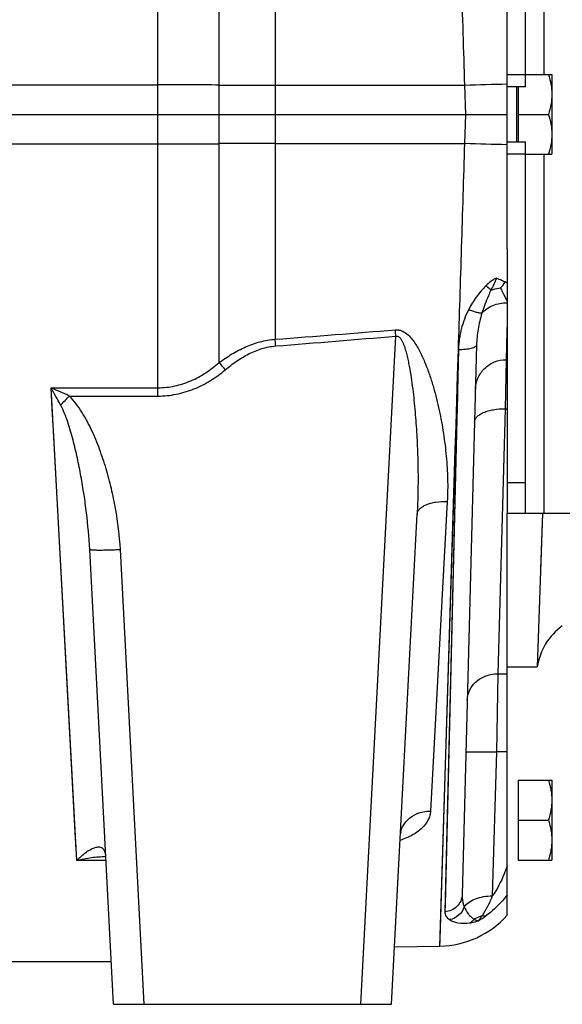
# Model space of a CAD drawing. Extents: x -1709 to 1181, y 8 to 1580.
# Tile 65 of 71: x 745 to 834, y 666 to 827. Entities that reach past the tile are written whole.
import ezdxf

# ---------------------------------------------------------------- set-up
doc = ezdxf.new("R2010")
doc.units = 0
doc.header["$LTSCALE"] = 65.395
doc.layers.get('0').update_dxf_attribs({"linetype": 'CONTINUOUS'})

msp = doc.modelspace()

# ---------------------------------------------------------------- linework, layer by layer
at = {"color": 9, "linetype": 'CONTINUOUS'}
for p, q in [((777.66, 770.73), (777.66, 948.15)), ((786.78, 933.01), (786.78, 811.16)), ((830.59, 876.16), (830.59, 817.66)), ((767.66, 765.26), (767.66, 846.98)), ((824.59, 817.66), (827.59, 817.66)), ((548.59, 815.98), (767.66, 815.98)), ((786.78, 815.91), (817.69, 815.89)), ((817.86, 811.16), (817.69, 815.89)), ((786.78, 811.16), (786.78, 774.51)), ((817.69, 806.43), (817.86, 811.16)), ((548.59, 806.34), (767.66, 806.34)), ((786.78, 806.41), (817.69, 806.43)), ((827.59, 804.66), (824.59, 804.66)), ((830.59, 804.66), (830.59, 746.16)), ((800.75, 666.16), (806.46, 775.03)), ((813.63, 675.64), (816.65, 772.81)), ((816.65, 772.81), (814.44, 681.23)), ((750.24, 766.61), (767.66, 766.61)), ((754.43, 689.58), (750.24, 766.61)), ((753.22, 765.26), (767.66, 765.26)), ((824.27, 763.18), (823.09, 720.02)), ((754.01, 697.25), (750.62, 759.68)), ((824.59, 751.16), (827.59, 751.16)), ((814.84, 748.09), (812.09, 697.63)), ((765.42, 666.16), (761.54, 740.28)), ((823.09, 720.02), (822.86, 707.27)), ((823.09, 720.02), (824.59, 720.02)), ((822.86, 707.27), (822.17, 683.81)), ((824.59, 707.27), (822.86, 707.27)), ((754.12, 695.21), (754.01, 697.25)), ((754.33, 691.37), (754.12, 695.21)), ((759.2, 689.58), (754.43, 689.58)), ((814.47, 682.41), (814.44, 681.23))]:
    msp.add_line(p, q, dxfattribs=at)
at = {"color": 7, "linetype": 'CONTINUOUS'}
for p, q in [((827.59, 815.66), (827.59, 876.16)), ((827.59, 815.66), (824.59, 815.66)), ((824.59, 806.66), (827.59, 806.66)), ((827.59, 746.16), (827.59, 806.66)), ((824.59, 789.2), (824.59, 746.16)), ((824.59, 746.16), (987.59, 746.16))]:
    msp.add_line(p, q, dxfattribs=at)
at = {"color": 6, "linetype": 'CONTINUOUS'}
for p, q in [((824.59, 789.2), (824.59, 833.12)), ((827.59, 817.66), (831.89, 817.66)), ((831.89, 817.66), (831.89, 804.66)), ((548.59, 811.16), (824.59, 811.16)), ((826.39, 811.16), (831.31, 811.16)), ((827.59, 804.66), (831.89, 804.66)), ((819.6, 773.58), (817.26, 684.02)), ((824.59, 771.16), (824.41, 771.16)), ((805.74, 666.16), (809.93, 746.02)), ((824.59, 680.68), (824.59, 746.16)), ((830.37, 746.15), (829.51, 721.16)), ((830.37, 746.16), (830.05, 737)), ((760.43, 666.16), (756.55, 740.28)), ((824.59, 721.16), (829.51, 721.16)), ((826.39, 702.66), (831.89, 702.66)), ((831.89, 702.66), (831.89, 689.66)), ((826.39, 696.16), (831.31, 696.16)), ((826.39, 689.66), (831.89, 689.66)), ((806.23, 675.51), (813.63, 675.64)), ((741.96, 673.16), (760.06, 673.16)), ((760.43, 666.16), (805.74, 666.16))]:
    msp.add_line(p, q, dxfattribs=at)
at = {"color": 2, "linetype": 'CONTINUOUS'}
for p, q in [((826.19, 806.66), (826.19, 815.66)), ((826.39, 815.66), (826.39, 806.66)), ((824.59, 777.12), (824.41, 771.18)), ((824.59, 777.12), (824.55, 775.83)), ((824.55, 775.83), (824.41, 771.18)), ((824.41, 771.18), (824.27, 763.18)), ((824.27, 763.18), (824.59, 763.18)), ((826.39, 702.66), (826.39, 689.66))]:
    msp.add_line(p, q, dxfattribs=at)
at = {"color": 9, "linetype": 'CONTINUOUS'}
for points in [[(816.65, 772.81), (816.56, 769.02), (816.48, 765.26), (816.39, 761.54), (814.47, 682.41)], [(816.14, 756.48), (816.27, 760.49), (816.39, 764.55), (816.52, 768.66), (816.65, 772.81)], [(750.62, 759.68), (750.43, 763.13), (750.24, 766.61)], [(813.63, 675.64), (813.63, 675.71), (813.64, 675.92), (813.65, 676.27), (813.67, 676.75), (816.14, 756.48)]]:
    msp.add_lwpolyline(points, dxfattribs=at)
at = {"color": 6, "linetype": 'CONTINUOUS'}
msp.add_lwpolyline([(807.19, 693.71), (807.19, 693.78), (807.21, 693.88), (807.23, 693.98), (807.26, 694.06), (807.29, 694.13), (807.31, 694.17), (807.32, 694.19), (807.33, 694.19)], dxfattribs=at)
at = {"color": 9, "linetype": 'CONTINUOUS'}
for centre, radius, start, end in [((767.68, -597.82), 1413.79, 89.59561, 90.00066), ((787.57, 2212.31), 1396.41, 269.59332, 269.96761), ((831.49, 415.51), 400.61, 90.9871, 91.9735), ((767.68, 2220.13), 1413.79, 269.9994, 270.40446), ((787.57, -589.99), 1396.41, 90.03239, 90.40668), ((831.49, 1206.81), 400.61, 268.0265, 269.0129), ((813.87, 765.79), 20.84, 59.0408, 60.0383), ((407.79, 5697.8), 4937.86, 274.40184, 274.62988), ((409.79, 5508.41), 4749.98, 274.55313, 274.79025), ((669.88, 678.76), 141.69, 39.8477, 40.4744), ((591.17, 676.05), 183.04, 28.6484, 29.6525), ((715.29, 685.83), 88.02, 64.4776, 66.604), ((665.98, 848.77), 120.77, 315.2909, 316.2503), ((814.08, 690.32), 12.04, 298.8526, 305.8729)]:
    msp.add_arc(centre, radius, start, end, dxfattribs=at)
at = {"color": 2, "linetype": 'CONTINUOUS'}
msp.add_arc((819.5, 786.8), 5.61, 315.7119, 328.231, dxfattribs=at)
at = {"color": 6, "linetype": 'CONTINUOUS'}
for centre, radius, start, end in [((839.4, 719.68), 10, 125.533, 171.5179), ((813.37, 690.64), 15, 271, 318.4053)]:
    msp.add_arc(centre, radius, start, end, dxfattribs=at)
at = {"color": 9, "linetype": 'CONTINUOUS'}
for points, knots in [([(817.69, 815.89), (817.52, 821.54), (817.26, 829.98), (816.91, 841.17), (816.74, 846.7), (816.65, 849.45)], [0, 0, 0, 0, 0.505086, 0.754309, 1, 1, 1, 1]), ([(816.65, 772.87), (816.74, 775.62), (816.91, 781.15), (817.26, 792.34), (817.52, 800.78), (817.69, 806.43)], [0, 0, 0, 0, 0.245691, 0.494914, 1, 1, 1, 1]), ([(822.84, 784.46), (822.68, 784.39), (822.37, 784.23), (821.79, 783.84), (821.39, 783.49), (821.14, 783.24)], [0, 0, 0, 0, 0.24502, 0.494447, 1, 1, 1, 1]), ([(821.14, 783.24), (820.56, 782.67), (819.52, 781.43), (818.67, 780.04), (818.3, 779.32)], [0, 0, 0, 0, 0.501607, 1, 1, 1, 1]), ([(821.95, 782.53), (821.89, 782.58), (821.62, 782.82), (821.35, 783.06), (821.14, 783.24)], [0, 0, 0, 0, 0.2215, 1, 1, 1, 1]), ([(823.52, 782.88), (823.61, 782.68), (823.96, 781.94), (824.32, 781.21), (824.59, 780.67)], [0, 0, 0, 0, 0.266387, 1, 1, 1, 1]), ([(821.95, 782.53), (821.81, 782.22), (821.27, 780.98), (820.78, 779.72), (820.48, 778.76)], [0, 0, 0, 0, 0.256188, 1, 1, 1, 1]), ([(820.48, 778.76), (820.95, 779.31), (822.26, 780.19), (823.79, 780.47), (824.59, 780.47)], [0, 0, 0, 0, 0.476051, 1, 1, 1, 1]), ([(818.3, 779.32), (818.04, 778.82), (817.59, 777.78), (817.17, 776.44), (816.93, 775.35), (816.79, 774.52), (816.7, 773.7), (816.66, 773.14), (816.65, 772.87)], [0, 0, 0, 0, 0.252763, 0.503401, 0.628089, 0.752383, 0.876346, 1, 1, 1, 1]), ([(820.48, 778.76), (820.36, 778.75), (820.06, 778.79), (819.56, 778.9), (818.96, 779.08), (818.53, 779.24), (818.3, 779.32)], [0, 0, 0, 0, 0.164015, 0.394548, 0.67897, 1, 1, 1, 1]), ([(820.48, 778.76), (820.21, 777.91), (819.8, 776.2), (819.63, 774.44), (819.6, 773.58)], [0, 0, 0, 0, 0.505865, 1, 1, 1, 1]), ([(806.37, 776.06), (806.54, 776.07), (806.88, 776.06), (807.54, 775.88), (808.27, 775.43), (808.97, 774.71), (809.57, 773.9), (810.08, 773.06), (810.69, 771.89), (811.35, 770.38), (812.01, 768.54), (812.59, 766.68), (813.09, 764.81), (813.67, 762.32), (814.24, 759.2), (814.7, 755.47), (814.93, 751.76), (814.9, 749.3), (814.84, 748.09)], [0, 0, 0, 0, 0.016664, 0.033278, 0.066166, 0.098833, 0.131322, 0.163671, 0.195904, 0.26006, 0.323852, 0.38729, 0.450367, 0.513075, 0.637317, 0.759932, 0.880836, 1, 1, 1, 1]), ([(806.46, 775.03), (806.45, 775.11), (806.42, 775.46), (806.39, 775.8), (806.37, 776.06)], [0, 0, 0, 0, 0.252775, 1, 1, 1, 1]), ([(806.46, 775.03), (806.53, 775.04), (806.7, 775.04), (806.92, 774.94), (807.1, 774.78), (807.29, 774.53), (807.49, 774.19), (807.68, 773.76), (807.85, 773.32), (808.04, 772.72), (808.24, 771.96), (808.45, 771.05), (808.69, 769.82), (808.95, 768.27), (809.2, 766.41), (809.48, 763.93), (809.75, 760.83), (809.96, 757.11), (810.07, 753.4), (810.07, 749.71), (809.99, 747.25), (809.93, 746.02)], [0, 0, 0, 0, 0.007955, 0.015901, 0.02384, 0.031768, 0.047585, 0.063391, 0.079187, 0.094976, 0.126531, 0.158063, 0.189574, 0.252529, 0.315397, 0.378174, 0.503433, 0.628278, 0.752676, 0.876592, 1, 1, 1, 1]), ([(777.66, 770.73), (778.33, 771.22), (779.71, 772.15), (781.93, 773.32), (784.29, 774.17), (785.95, 774.45), (786.78, 774.51)], [0, 0, 0, 0, 0.250109, 0.500163, 0.750132, 1, 1, 1, 1]), ([(778.65, 769.54), (779.25, 770.03), (780.47, 770.97), (782.44, 772.17), (784.58, 773.06), (786.1, 773.36), (786.86, 773.42)], [0, 0, 0, 0, 0.250096, 0.50016, 0.750144, 1, 1, 1, 1]), ([(786.86, 773.42), (786.86, 773.52), (786.83, 773.88), (786.8, 774.24), (786.78, 774.51)], [0, 0, 0, 0, 0.25302, 1, 1, 1, 1]), ([(819.6, 773.58), (819.6, 773.52), (819.54, 773.39), (819.36, 773.24), (819.08, 773.11), (818.72, 772.99), (818.27, 772.9), (817.58, 772.82), (817.03, 772.8), (816.66, 772.81)], [0, 0, 0, 0, 0.054082, 0.125676, 0.221611, 0.342262, 0.48508, 0.6459, 1, 1, 1, 1]), ([(816.65, 772.87), (816.65, 772.86), (816.66, 772.84), (816.66, 772.82), (816.65, 772.81)], [0, 0, 0, 0, 0.499964, 1, 1, 1, 1]), ([(767.66, 766.61), (768.58, 766.61), (770.42, 766.81), (773.07, 767.67), (775.5, 768.99), (776.96, 770.12), (777.66, 770.73)], [0, 0, 0, 0, 0.250011, 0.500013, 0.750011, 1, 1, 1, 1]), ([(819.41, 766.32), (819.43, 766.96), (819.72, 768.24), (820.84, 769.86), (822.48, 770.93), (823.77, 771.18), (824.41, 771.18)], [0, 0, 0, 0, 0.249931, 0.499902, 0.74993, 1, 1, 1, 1]), ([(767.66, 765.26), (768.66, 765.26), (770.67, 765.46), (773.57, 766.34), (776.26, 767.72), (777.88, 768.9), (778.65, 769.54)], [0, 0, 0, 0, 0.249992, 0.499983, 0.749987, 1, 1, 1, 1]), ([(761.54, 740.28), (761.42, 742.51), (761.02, 745.84), (760.11, 750.2), (759.25, 753.44), (758.19, 756.61), (756.91, 759.71), (755.61, 762.18), (754.35, 764.03), (753.62, 764.87), (753.22, 765.26)], [0, 0, 0, 0, 0.249907, 0.374926, 0.499947, 0.624971, 0.749991, 0.874984, 0.937503, 1, 1, 1, 1]), ([(756.55, 740.28), (756.44, 742.27), (756.17, 745.26), (755.63, 749.23), (755.14, 752.2), (754.55, 755.16), (753.85, 758.1), (753.15, 760.53), (752.46, 762.44), (752.05, 763.36), (751.81, 763.81)], [0, 0, 0, 0, 0.248201, 0.372741, 0.497573, 0.622701, 0.748131, 0.87387, 0.936882, 1, 1, 1, 1]), ([(819.27, 760.98), (819.28, 761.14), (819.36, 761.46), (819.67, 761.9), (820.15, 762.28), (820.78, 762.61), (821.53, 762.87), (822.7, 763.13), (823.64, 763.19), (824.27, 763.18)], [0, 0, 0, 0, 0.078386, 0.166258, 0.269411, 0.389674, 0.526115, 0.676039, 1, 1, 1, 1]), ([(809.93, 746.02), (809.94, 746.17), (810.03, 746.49), (810.34, 746.91), (810.81, 747.27), (811.43, 747.58), (812.16, 747.83), (813.3, 748.06), (814.22, 748.11), (814.84, 748.09)], [0, 0, 0, 0, 0.078661, 0.166588, 0.269532, 0.389412, 0.525455, 0.675157, 1, 1, 1, 1]), ([(756.55, 740.28), (756.55, 740.27), (756.59, 740.25), (756.66, 740.23), (756.78, 740.21), (756.94, 740.2), (757.15, 740.19), (757.51, 740.18), (758.06, 740.17), (758.8, 740.18), (759.66, 740.2), (760.58, 740.23), (761.21, 740.26), (761.54, 740.28)], [0, 0, 0, 0, 0.006998, 0.022183, 0.046406, 0.079635, 0.121618, 0.171985, 0.295938, 0.446836, 0.618948, 0.805707, 1, 1, 1, 1]), ([(818.09, 715.72), (818.1, 716.29), (818.4, 717.46), (819.54, 718.89), (821.18, 719.81), (822.45, 720.02), (823.09, 720.02)], [0, 0, 0, 0, 0.235919, 0.480227, 0.736059, 1, 1, 1, 1]), ([(817.87, 707.22), (817.87, 707.23), (817.91, 707.25), (817.97, 707.26), (818.1, 707.27), (818.26, 707.28), (818.47, 707.29), (818.72, 707.3), (819.01, 707.3), (819.47, 707.31), (820.12, 707.31), (820.98, 707.3), (821.9, 707.29), (822.54, 707.27), (822.86, 707.27)], [0, 0, 0, 0, 0.005889, 0.020643, 0.044656, 0.077791, 0.119759, 0.17017, 0.228551, 0.294345, 0.445584, 0.618108, 0.805299, 1, 1, 1, 1]), ([(812.09, 697.63), (812.08, 697.39), (812, 696.89), (811.63, 695.91), (810.72, 694.76), (809.13, 693.65), (807.85, 693.11), (807.14, 692.87)], [0, 0, 0, 0, 0.101086, 0.20485, 0.430575, 0.694143, 1, 1, 1, 1]), ([(807.19, 693.71), (807.2, 693.97), (807.29, 694.5), (807.71, 695.51), (808.66, 696.61), (810.25, 697.44), (811.47, 697.63), (812.09, 697.63)], [0, 0, 0, 0, 0.114655, 0.230981, 0.472446, 0.730263, 1, 1, 1, 1]), ([(759.16, 690.44), (759.14, 690.63), (759.08, 690.95), (758.89, 691.35), (758.63, 691.61), (758.34, 691.74), (758.04, 691.77), (757.61, 691.73), (757.06, 691.55), (756.41, 691.2), (755.5, 690.57), (754.85, 690), (754.43, 689.58)], [0, 0, 0, 0, 0.089088, 0.157024, 0.211345, 0.259956, 0.30791, 0.357616, 0.465082, 0.584056, 0.713494, 1, 1, 1, 1]), ([(759.18, 690.18), (758.39, 690.18), (756.79, 690.06), (755.22, 689.77), (754.43, 689.58)], [0, 0, 0, 0, 0.492809, 1, 1, 1, 1]), ([(824.59, 688.71), (824.44, 688.26), (823.82, 686.55), (822.96, 684.92), (822.17, 683.81)], [0, 0, 0, 0, 0.254954, 1, 1, 1, 1]), ([(817.26, 684.02), (817.25, 683.67), (817.09, 682.95), (816.46, 682.04), (815.54, 681.42), (814.81, 681.25), (814.44, 681.23)], [0, 0, 0, 0, 0.245391, 0.4934, 0.745212, 1, 1, 1, 1]), ([(817.26, 684.02), (817.25, 683.85), (817.27, 683.18), (817.41, 682.5), (817.61, 682.04)], [0, 0, 0, 0, 0.256578, 1, 1, 1, 1]), ([(817.61, 682.04), (818.05, 682.65), (819.15, 683.33), (820.77, 683.75), (821.7, 683.82), (822.17, 683.81)], [0, 0, 0, 0, 0.449372, 0.717338, 1, 1, 1, 1]), ([(822.17, 683.81), (821.93, 683.22), (821.43, 682.12), (820.84, 681.06), (820.52, 680.58)], [0, 0, 0, 0, 0.524896, 1, 1, 1, 1]), ([(824.59, 683.97), (824.34, 683.64), (823.32, 682.39), (822.12, 681.28), (821.13, 680.57)], [0, 0, 0, 0, 0.249461, 1, 1, 1, 1]), ([(817.61, 682.04), (817.43, 681.52), (816.79, 680.56), (815.75, 680.05), (815.21, 679.96)], [0, 0, 0, 0, 0.502548, 1, 1, 1, 1]), ([(817.61, 682.04), (817.77, 681.62), (818.1, 681.03), (818.69, 680.38), (819.03, 680.12), (819.21, 680.01)], [0, 0, 0, 0, 0.514127, 0.762478, 1, 1, 1, 1]), ([(814.44, 681.23), (814.44, 681.11), (814.46, 680.87), (814.67, 680.39), (814.98, 680.11), (815.21, 679.96)], [0, 0, 0, 0, 0.230548, 0.465047, 1, 1, 1, 1]), ([(820.52, 680.58), (820.41, 680.54), (819.95, 680.4), (819.51, 680.2), (819.21, 680.01)], [0, 0, 0, 0, 0.252891, 1, 1, 1, 1]), ([(820.52, 680.58), (820.41, 680.43), (820.21, 680.16), (819.99, 679.89), (819.89, 679.78)], [0, 0, 0, 0, 0.54789, 1, 1, 1, 1]), ([(821.13, 680.57), (821.09, 680.55), (820.89, 680.52), (820.68, 680.54), (820.52, 680.58)], [0, 0, 0, 0, 0.228622, 1, 1, 1, 1]), ([(815.21, 679.96), (815.39, 679.84), (815.83, 679.62), (816.93, 679.33), (817.86, 679.33), (818.5, 679.42)], [0, 0, 0, 0, 0.19609, 0.425303, 1, 1, 1, 1])]:
    msp.add_open_spline(points, degree=3, knots=knots, dxfattribs=at)
at = {"color": 6, "linetype": 'CONTINUOUS'}
for points, knots in [([(831.31, 817.66), (831.48, 817.13), (831.78, 816.07), (831.89, 814.96), (831.89, 814.41)], [0, 0, 0, 0, 0.501873, 1, 1, 1, 1]), ([(831.89, 814.41), (831.89, 813.86), (831.78, 812.75), (831.48, 811.69), (831.31, 811.16)], [0, 0, 0, 0, 0.498127, 1, 1, 1, 1]), ([(831.31, 811.16), (831.48, 810.63), (831.78, 809.57), (831.89, 808.46), (831.89, 807.91)], [0, 0, 0, 0, 0.501873, 1, 1, 1, 1]), ([(831.89, 807.91), (831.89, 807.36), (831.78, 806.25), (831.48, 805.19), (831.31, 804.66)], [0, 0, 0, 0, 0.498127, 1, 1, 1, 1]), ([(831.31, 702.66), (831.48, 702.13), (831.78, 701.07), (831.89, 699.96), (831.89, 699.41)], [0, 0, 0, 0, 0.501873, 1, 1, 1, 1]), ([(831.89, 699.41), (831.89, 698.86), (831.78, 697.75), (831.48, 696.69), (831.31, 696.16)], [0, 0, 0, 0, 0.498127, 1, 1, 1, 1]), ([(831.31, 696.16), (831.48, 695.63), (831.78, 694.57), (831.89, 693.46), (831.89, 692.91)], [0, 0, 0, 0, 0.501873, 1, 1, 1, 1]), ([(831.89, 692.91), (831.89, 692.36), (831.78, 691.25), (831.48, 690.19), (831.31, 689.66)], [0, 0, 0, 0, 0.498127, 1, 1, 1, 1])]:
    msp.add_open_spline(points, degree=3, knots=knots, dxfattribs=at)
at = {"color": 2, "linetype": 'CONTINUOUS'}
for points, knots in [([(822.84, 784.46), (822.72, 784.12), (822.43, 783.48), (822.11, 782.85), (821.95, 782.53)], [0, 0, 0, 0, 0.502486, 1, 1, 1, 1]), ([(822.84, 784.46), (822.96, 784.42), (823.46, 784.25), (823.94, 784.04), (824.27, 783.84)], [0, 0, 0, 0, 0.255676, 1, 1, 1, 1]), ([(821.95, 782.53), (822.07, 782.57), (822.59, 782.73), (823.12, 782.83), (823.52, 782.88)], [0, 0, 0, 0, 0.239086, 1, 1, 1, 1]), ([(819.21, 680.01), (819.16, 679.95), (818.95, 679.72), (818.7, 679.53), (818.5, 679.42)], [0, 0, 0, 0, 0.258249, 1, 1, 1, 1]), ([(818.5, 679.42), (818.61, 679.44), (819.08, 679.52), (819.54, 679.65), (819.89, 679.78)], [0, 0, 0, 0, 0.226046, 1, 1, 1, 1]), ([(819.21, 680.01), (819.32, 679.96), (819.55, 679.86), (819.78, 679.79), (819.89, 679.78)], [0, 0, 0, 0, 0.534964, 1, 1, 1, 1])]:
    msp.add_open_spline(points, degree=3, knots=knots, dxfattribs=at)

doc.saveas('drawing.dxf')
